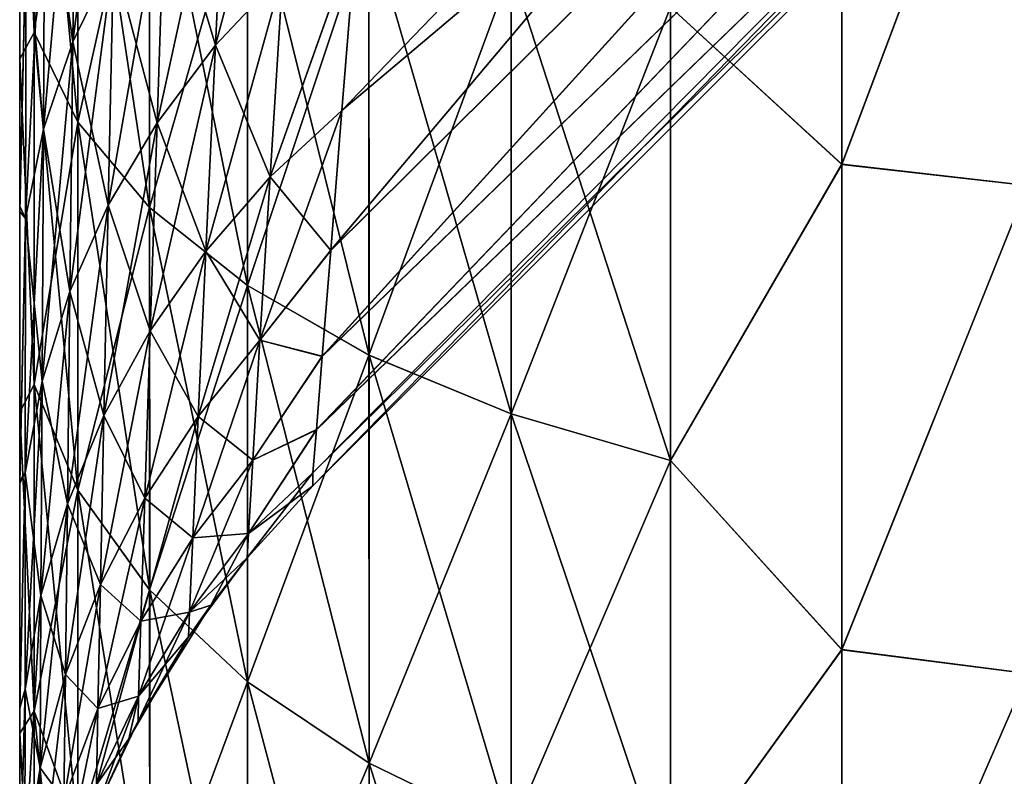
# Model space of a CAD drawing. Header units: metres. Extents: x -2 to 78, y -85 to 85.
# Tile 27 of 256: x 13.05 to 13.247, y -70.545 to -70.394. Entities that reach past the tile are written whole.
import ezdxf

# ---------------------------------------------------------------- set-up
doc = ezdxf.new("R2010")
doc.units = ezdxf.units.M
doc.layers.add('solid_20004802', color=7, linetype='CONTINUOUS')

msp = doc.modelspace()

# ---------------------------------------------------------------- linework, layer by layer
at = {"layer": 'solid_20004802'}
for points in [[(13.112213, -70.439758, -0.66968), (13.288092, -70.265244, -0.662602), (13.285197, -70.234612, -0.746997)], [(13.114394, -70.411842, -0.735667), (13.112213, -70.439758, -0.66968), (13.285197, -70.234612, -0.746997)], [(13.117242, -70.376625, -0.801865), (13.114394, -70.411842, -0.735667), (13.285197, -70.234612, -0.746997)], [(13.114399, -70.411842, 0.735639), (13.285199, -70.234627, 0.746963), (13.288094, -70.265251, 0.662562)], [(13.114399, -70.411842, 0.735639), (13.117254, -70.376587, 0.801914), (13.285199, -70.234627, 0.746963)], [(13.110478, -70.460968, 0.604093), (13.288094, -70.265251, 0.662562), (13.290066, -70.286827, 0.577886)], [(13.110478, -70.460968, 0.604093), (13.11221, -70.439789, 0.669606), (13.288094, -70.265251, 0.662562)], [(13.110488, -70.460938, -0.604177), (13.290064, -70.286819, -0.577929), (13.288092, -70.265244, -0.662602)], [(13.112213, -70.439758, -0.66968), (13.110488, -70.460938, -0.604177), (13.288092, -70.265244, -0.662602)], [(13.11221, -70.439789, 0.669606), (13.114399, -70.411842, 0.735639), (13.288094, -70.265251, 0.662562)], [(13.109326, -70.475616, 0.539286), (13.290066, -70.286827, 0.577886), (13.291125, -70.299713, 0.493086)], [(13.109326, -70.475616, 0.539286), (13.110478, -70.460968, 0.604093), (13.290066, -70.286827, 0.577886)], [(13.109338, -70.475594, -0.539353), (13.291125, -70.299706, -0.493115), (13.290064, -70.286819, -0.577929)], [(13.110488, -70.460938, -0.604177), (13.109338, -70.475594, -0.539353), (13.290064, -70.286819, -0.577929)], [(13.108579, -70.486839, -0.41195), (13.291421, -70.303993, -0.408759), (13.291125, -70.299706, -0.493115)], [(13.108632, -70.484215, -0.475173), (13.108579, -70.486839, -0.41195), (13.291125, -70.299706, -0.493115)], [(13.108624, -70.484222, 0.475133), (13.291125, -70.299713, 0.493086), (13.291421, -70.303993, 0.408759)], [(13.108624, -70.484222, 0.475133), (13.109326, -70.475616, 0.539286), (13.291125, -70.299713, 0.493086)], [(13.109338, -70.475594, -0.539353), (13.108632, -70.484215, -0.475173), (13.291125, -70.299706, -0.493115)], [(13.108579, -70.486839, 0.41195), (13.291421, -70.303993, -0.408759), (13.108579, -70.486839, -0.41195)], [(13.108579, -70.486839, 0.41195), (13.291421, -70.303993, 0.408759), (13.291421, -70.303993, -0.408759)], [(13.108624, -70.484222, 0.475133), (13.291421, -70.303993, 0.408759), (13.108579, -70.486839, 0.41195)], [(13.052901, -70.321335, -2.727676), (13.052905, -70.396187, -2.689541), (13.05, -70.325714, -2.685569)], [(13.05, -70.325714, 2.68557), (13.052905, -70.396187, 2.689539), (13.052901, -70.321335, 2.727674)], [(13.061628, -70.414154, -2.720575), (13.052905, -70.396187, -2.689541), (13.052901, -70.321335, -2.727676)], [(13.061622, -70.335983, -2.760404), (13.061628, -70.414154, -2.720575), (13.052901, -70.321335, -2.727676)], [(13.052901, -70.321335, 2.727674), (13.052905, -70.396187, 2.689539), (13.06162, -70.335983, 2.7604)], [(13.18008, -70.391121, 2.883611), (13.214346, -70.422592, 2.883661), (13.214324, -70.319977, 2.926054)], [(13.180096, -70.391129, -2.883618), (13.214334, -70.319923, -2.926077), (13.214344, -70.422546, -2.88368)], [(13.214324, -70.319977, 2.926054), (13.214346, -70.422592, 2.883661), (13.251487, -70.32383, 2.933758)], [(13.214344, -70.422546, -2.88368), (13.214334, -70.319923, -2.926077), (13.251486, -70.32383, -2.933758)], [(13.069981, -70.325356, -0.99095), (13.061322, -70.341606, -1.003921), (13.060633, -70.398079, -0.930451)], [(13.068772, -70.381279, -0.919143), (13.069981, -70.325356, -0.99095), (13.060633, -70.398079, -0.930451)], [(13.214344, -70.422546, -2.88368), (13.251486, -70.32383, -2.933758), (13.251473, -70.426804, -2.8911)], [(13.214346, -70.422592, 2.883661), (13.251474, -70.426804, 2.8911), (13.251487, -70.32383, 2.933758)], [(13.052905, -70.396187, -2.689541), (13.05, -70.401497, -2.643914), (13.05, -70.325714, -2.685569)], [(13.05, -70.331085, -1.117992), (13.05, -70.325714, -2.685569), (13.05, -70.401497, -2.643914)], [(13.05, -70.325714, 2.68557), (13.05, -70.401497, 2.643914), (13.052905, -70.396187, 2.689539)], [(13.05, -70.36628, 1.07831), (13.05, -70.401497, 2.643914), (13.05, -70.325714, 2.68557)], [(13.05, -70.331085, -1.117992), (13.05, -70.401497, -2.643914), (13.05, -70.367363, -1.077025)], [(13.052905, -70.396187, 2.689539), (13.061626, -70.414154, 2.720571), (13.06162, -70.335983, 2.7604)], [(13.06162, -70.335983, 2.7604), (13.061626, -70.414154, 2.720571), (13.075958, -70.349854, 2.791399)], [(13.075972, -70.431175, -2.749971), (13.061628, -70.414154, -2.720575), (13.061622, -70.335983, -2.760404)], [(13.075962, -70.349861, -2.791405), (13.075972, -70.431175, -2.749971), (13.061622, -70.335983, -2.760404)], [(13.105649, -70.336624, -0.889095), (13.091411, -70.350372, -0.898342), (13.089127, -70.398766, -0.82528)], [(13.102619, -70.384445, -0.817352), (13.105649, -70.336624, -0.889095), (13.089127, -70.398766, -0.82528)], [(13.061322, -70.341606, -1.003921), (13.055057, -70.358528, -1.017423), (13.054747, -70.41552, -0.942192)], [(13.060633, -70.398079, -0.930451), (13.061322, -70.341606, -1.003921), (13.054747, -70.41552, -0.942192)], [(13.055056, -70.358536, 1.017424), (13.061321, -70.341614, 1.003923), (13.060632, -70.398079, 0.930452)], [(13.060632, -70.398079, 0.930452), (13.061321, -70.341614, 1.003923), (13.06877, -70.381279, 0.919145)], [(13.061626, -70.414154, 2.720571), (13.075968, -70.431175, 2.749965), (13.075958, -70.349854, 2.791399)], [(13.075958, -70.349854, 2.791399), (13.075968, -70.431175, 2.749965), (13.095516, -70.36261, 2.819893)], [(13.095534, -70.446823, -2.776989), (13.075972, -70.431175, -2.749971), (13.075962, -70.349861, -2.791405)], [(13.095522, -70.36261, -2.8199), (13.095534, -70.446823, -2.776989), (13.075962, -70.349861, -2.791405)], [(13.091411, -70.350372, -0.898342), (13.079071, -70.365311, -0.908399), (13.07745, -70.414253, -0.833852)], [(13.089127, -70.398766, -0.82528), (13.091411, -70.350372, -0.898342), (13.07745, -70.414253, -0.833852)], [(13.079068, -70.365318, 0.908401), (13.091407, -70.350372, 0.898344), (13.089123, -70.398766, 0.825282)], [(13.089123, -70.398766, 0.825282), (13.091407, -70.350372, 0.898344), (13.102614, -70.384453, 0.817355)], [(13.055057, -70.358528, -1.017423), (13.051268, -70.375908, -1.031286), (13.051189, -70.433403, -0.954227)], [(13.054747, -70.41552, -0.942192), (13.055057, -70.358528, -1.017423), (13.051189, -70.433403, -0.954227)], [(13.054746, -70.415527, 0.942193), (13.051268, -70.375908, 1.031287), (13.055056, -70.358536, 1.017424)], [(13.054746, -70.415527, 0.942193), (13.055056, -70.358536, 1.017424), (13.060632, -70.398079, 0.930452)], [(13.075968, -70.431175, 2.749965), (13.095529, -70.446815, 2.776983), (13.095516, -70.36261, 2.819893)], [(13.095516, -70.36261, 2.819893), (13.095529, -70.446815, 2.776983), (13.119811, -70.373917, 2.845168)], [(13.119833, -70.460693, -2.800955), (13.095534, -70.446823, -2.776989), (13.095522, -70.36261, -2.8199)], [(13.11982, -70.373924, -2.845176), (13.119833, -70.460693, -2.800955), (13.095522, -70.36261, -2.8199)], [(13.05, -70.430954, 0.995856), (13.05, -70.401497, 2.643914), (13.05, -70.36628, 1.07831)], [(13.051268, -70.375908, 1.031287), (13.05, -70.430954, 0.995856), (13.05, -70.36628, 1.07831)], [(13.079071, -70.365311, -0.908399), (13.068772, -70.381279, -0.919143), (13.067716, -70.430725, -0.842973)], [(13.07745, -70.414253, -0.833852), (13.079071, -70.365311, -0.908399), (13.067716, -70.430725, -0.842973)], [(13.06877, -70.381279, 0.919145), (13.079068, -70.365318, 0.908401), (13.077448, -70.414253, 0.833854)], [(13.077448, -70.414253, 0.833854), (13.079068, -70.365318, 0.908401), (13.089123, -70.398766, 0.825282)], [(13.05, -70.367363, -1.077025), (13.05, -70.401497, -2.643914), (13.05, -70.431984, -0.994442)], [(13.051268, -70.375908, -1.031286), (13.05, -70.367363, -1.077025), (13.05, -70.431984, -0.994442)], [(13.095529, -70.446815, 2.776983), (13.119823, -70.460693, 2.800948), (13.119811, -70.373917, 2.845168)], [(13.119811, -70.373917, 2.845168), (13.119823, -70.460693, 2.800948), (13.148233, -70.383507, 2.866599)], [(13.148258, -70.472458, -2.821274), (13.119833, -70.460693, -2.800955), (13.11982, -70.373924, -2.845176)], [(13.148245, -70.383514, -2.866607), (13.148258, -70.472458, -2.821274), (13.11982, -70.373924, -2.845176)], [(13.051189, -70.433403, -0.954227), (13.051268, -70.375908, -1.031286), (13.05, -70.431984, -0.994442)], [(13.051268, -70.375908, 1.031287), (13.051189, -70.433403, 0.954228), (13.05, -70.430954, 0.995856)], [(13.054746, -70.415527, 0.942193), (13.051189, -70.433403, 0.954228), (13.051268, -70.375908, 1.031287)], [(13.10006, -70.425102, 0.741758), (13.117254, -70.376587, 0.801914), (13.114399, -70.411842, 0.735639)], [(13.10006, -70.425102, 0.741758), (13.102614, -70.384453, 0.817355), (13.117254, -70.376587, 0.801914)], [(13.100064, -70.425095, -0.741757), (13.114394, -70.411842, -0.735667), (13.117242, -70.376625, -0.801865)], [(13.100064, -70.425095, -0.741757), (13.117242, -70.376625, -0.801865), (13.102619, -70.384445, -0.817352)], [(13.068772, -70.381279, -0.919143), (13.060633, -70.398079, -0.930451), (13.06003, -70.448006, -0.852541)], [(13.067716, -70.430725, -0.842973), (13.068772, -70.381279, -0.919143), (13.06003, -70.448006, -0.852541)], [(13.060632, -70.398079, 0.930452), (13.06877, -70.381279, 0.919145), (13.067715, -70.430725, 0.842974)], [(13.067715, -70.430725, 0.842974), (13.06877, -70.381279, 0.919145), (13.077448, -70.414253, 0.833854)], [(13.102619, -70.384445, -0.817352), (13.089127, -70.398766, -0.82528), (13.087204, -70.439919, -0.748253)], [(13.100064, -70.425095, -0.741757), (13.102619, -70.384445, -0.817352), (13.087204, -70.439919, -0.748253)], [(13.089123, -70.398766, 0.825282), (13.102614, -70.384453, 0.817355), (13.10006, -70.425102, 0.741758)], [(13.119823, -70.460693, 2.800948), (13.148247, -70.472458, 2.821267), (13.148233, -70.383507, 2.866599)], [(13.148233, -70.383507, 2.866599), (13.148247, -70.472458, 2.821267), (13.18008, -70.391121, 2.883611)], [(13.148245, -70.383514, -2.866607), (13.180096, -70.391129, -2.883618), (13.180108, -70.481796, -2.837402)], [(13.148245, -70.383514, -2.866607), (13.180108, -70.481796, -2.837402), (13.148258, -70.472458, -2.821274)], [(13.148247, -70.472458, 2.821267), (13.180093, -70.481789, 2.837395), (13.18008, -70.391121, 2.883611)], [(13.18008, -70.391121, 2.883611), (13.180093, -70.481789, 2.837395), (13.214346, -70.422592, 2.883661)], [(13.180108, -70.481796, -2.837402), (13.180096, -70.391129, -2.883618), (13.214344, -70.422546, -2.88368)], [(13.052905, -70.396187, -2.689541), (13.052909, -70.466614, -2.643816), (13.05, -70.401497, -2.643914)], [(13.05, -70.401497, 2.643914), (13.052909, -70.466614, 2.643815), (13.052905, -70.396187, 2.689539)], [(13.061635, -70.487701, -2.672824), (13.052909, -70.466614, -2.643816), (13.052905, -70.396187, -2.689541)], [(13.061628, -70.414154, -2.720575), (13.061635, -70.487701, -2.672824), (13.052905, -70.396187, -2.689541)], [(13.052905, -70.396187, 2.689539), (13.052909, -70.466614, 2.643815), (13.061626, -70.414154, 2.720571)], [(13.060633, -70.398079, -0.930451), (13.054747, -70.41552, -0.942192), (13.054476, -70.465904, -0.862454)], [(13.06003, -70.448006, -0.852541), (13.060633, -70.398079, -0.930451), (13.054476, -70.465904, -0.862454)], [(13.054746, -70.415527, 0.942193), (13.060632, -70.398079, 0.930452), (13.060029, -70.448006, 0.852542)], [(13.060029, -70.448006, 0.852542), (13.060632, -70.398079, 0.930452), (13.067715, -70.430725, 0.842974)], [(13.089127, -70.398766, -0.82528), (13.07745, -70.414253, -0.833852), (13.076088, -70.455864, -0.755246)], [(13.087204, -70.439919, -0.748253), (13.089127, -70.398766, -0.82528), (13.076088, -70.455864, -0.755246)], [(13.077448, -70.414253, 0.833854), (13.089123, -70.398766, 0.825282), (13.087201, -70.439919, 0.748255)], [(13.087201, -70.439919, 0.748255), (13.089123, -70.398766, 0.825282), (13.10006, -70.425102, 0.741758)], [(13.052909, -70.466614, -2.643816), (13.05, -70.472115, -2.593934), (13.05, -70.401497, -2.643914)], [(13.05, -70.431984, -0.994442), (13.05, -70.401497, -2.643914), (13.05, -70.472115, -2.593934)], [(13.05, -70.401497, 2.643914), (13.05, -70.472115, 2.593935), (13.052909, -70.466614, 2.643815)], [(13.05, -70.430954, 0.995856), (13.05, -70.472115, 2.593935), (13.05, -70.401497, 2.643914)], [(13.098037, -70.457756, -0.66264), (13.112213, -70.439758, -0.66968), (13.114394, -70.411842, -0.735667)], [(13.098037, -70.457756, -0.66264), (13.114394, -70.411842, -0.735667), (13.100064, -70.425095, -0.741757)], [(13.10006, -70.425102, 0.741758), (13.114399, -70.411842, 0.735639), (13.11221, -70.439789, 0.669606)], [(13.052909, -70.466614, 2.643815), (13.061634, -70.487694, 2.67282), (13.061626, -70.414154, 2.720571)], [(13.061626, -70.414154, 2.720571), (13.061634, -70.487694, 2.67282), (13.075968, -70.431175, 2.749965)], [(13.075982, -70.507668, -2.700299), (13.061635, -70.487701, -2.672824), (13.061628, -70.414154, -2.720575)], [(13.075972, -70.431175, -2.749971), (13.075982, -70.507668, -2.700299), (13.061628, -70.414154, -2.720575)], [(13.054747, -70.41552, -0.942192), (13.051189, -70.433403, -0.954227), (13.051122, -70.48423, -0.8726)], [(13.054476, -70.465904, -0.862454), (13.054747, -70.41552, -0.942192), (13.051122, -70.48423, -0.8726)], [(13.054476, -70.465912, 0.862455), (13.051189, -70.433403, 0.954228), (13.054746, -70.415527, 0.942193)], [(13.054476, -70.465912, 0.862455), (13.054746, -70.415527, 0.942193), (13.060029, -70.448006, 0.852542)], [(13.07745, -70.414253, -0.833852), (13.067716, -70.430725, -0.842973), (13.06683, -70.472771, -0.762659)], [(13.076088, -70.455864, -0.755246), (13.07745, -70.414253, -0.833852), (13.06683, -70.472771, -0.762659)], [(13.067715, -70.430725, 0.842974), (13.077448, -70.414253, 0.833854), (13.076085, -70.455864, 0.755247)], [(13.076085, -70.455864, 0.755247), (13.077448, -70.414253, 0.833854), (13.087201, -70.439919, 0.748255)], [(13.180093, -70.481789, 2.837395), (13.214355, -70.519615, 2.830092), (13.214346, -70.422592, 2.883661)], [(13.180108, -70.481796, -2.837402), (13.214344, -70.422546, -2.88368), (13.214343, -70.519585, -2.830107)], [(13.214343, -70.519585, -2.830107), (13.214344, -70.422546, -2.88368), (13.251473, -70.426804, -2.8911)], [(13.214346, -70.422592, 2.883661), (13.214355, -70.519615, 2.830092), (13.251474, -70.426804, 2.8911)], [(13.100064, -70.425095, -0.741757), (13.087204, -70.439919, -0.748253), (13.08568, -70.472977, -0.667605)], [(13.098037, -70.457756, -0.66264), (13.100064, -70.425095, -0.741757), (13.08568, -70.472977, -0.667605)], [(13.087201, -70.439919, 0.748255), (13.10006, -70.425102, 0.741758), (13.098033, -70.457756, 0.662641)], [(13.098033, -70.457756, 0.662641), (13.10006, -70.425102, 0.741758), (13.11221, -70.439789, 0.669606)], [(13.214343, -70.519585, -2.830107), (13.251473, -70.426804, -2.8911), (13.251466, -70.524361, -2.837182)], [(13.214355, -70.519615, 2.830092), (13.251467, -70.524361, 2.837182), (13.251474, -70.426804, 2.8911)], [(13.05, -70.485825, 0.912163), (13.05, -70.472115, 2.593935), (13.05, -70.430954, 0.995856)], [(13.051189, -70.433403, 0.954228), (13.05, -70.485825, 0.912163), (13.05, -70.430954, 0.995856)], [(13.067716, -70.430725, -0.842973), (13.06003, -70.448006, -0.852541), (13.059525, -70.490463, -0.770416)], [(13.06683, -70.472771, -0.762659), (13.067716, -70.430725, -0.842973), (13.059525, -70.490463, -0.770416)], [(13.060029, -70.448006, 0.852542), (13.067715, -70.430725, 0.842974), (13.066828, -70.472771, 0.76266)], [(13.061634, -70.487694, 2.67282), (13.075978, -70.50766, 2.700294), (13.075968, -70.431175, 2.749965)], [(13.066828, -70.472771, 0.76266), (13.067715, -70.430725, 0.842974), (13.076085, -70.455864, 0.755247)], [(13.075968, -70.431175, 2.749965), (13.075978, -70.50766, 2.700294), (13.095529, -70.446815, 2.776983)], [(13.095547, -70.526016, -2.725551), (13.075982, -70.507668, -2.700299), (13.075972, -70.431175, -2.749971)], [(13.095534, -70.446823, -2.776989), (13.095547, -70.526016, -2.725551), (13.075972, -70.431175, -2.749971)], [(13.05, -70.431984, -0.994442), (13.05, -70.472115, -2.593934), (13.05, -70.486336, -0.91136)], [(13.051189, -70.433403, -0.954227), (13.05, -70.431984, -0.994442), (13.05, -70.486336, -0.91136)], [(13.051122, -70.48423, -0.8726), (13.051189, -70.433403, -0.954227), (13.05, -70.486336, -0.91136)], [(13.051189, -70.433403, 0.954228), (13.051122, -70.48423, 0.872601), (13.05, -70.485825, 0.912163)], [(13.054476, -70.465912, 0.862455), (13.051122, -70.48423, 0.872601), (13.051189, -70.433403, 0.954228)], [(13.098033, -70.457756, 0.662641), (13.11221, -70.439789, 0.669606), (13.110478, -70.460968, 0.604093)], [(13.098037, -70.457756, -0.66264), (13.110488, -70.460938, -0.604177), (13.112213, -70.439758, -0.66968)], [(13.087204, -70.439919, -0.748253), (13.076088, -70.455864, -0.755246), (13.075009, -70.489304, -0.67293)], [(13.08568, -70.472977, -0.667605), (13.087204, -70.439919, -0.748253), (13.075009, -70.489304, -0.67293)], [(13.076085, -70.455864, 0.755247), (13.087201, -70.439919, 0.748255), (13.085677, -70.472977, 0.667606)], [(13.085677, -70.472977, 0.667606), (13.087201, -70.439919, 0.748255), (13.098033, -70.457756, 0.662641)], [(13.075978, -70.50766, 2.700294), (13.095541, -70.526016, 2.725544), (13.095529, -70.446815, 2.776983)], [(13.095529, -70.446815, 2.776983), (13.095541, -70.526016, 2.725544), (13.119823, -70.460693, 2.800948)], [(13.119846, -70.542297, -2.747949), (13.095547, -70.526016, -2.725551), (13.095534, -70.446823, -2.776989)], [(13.119833, -70.460693, -2.800955), (13.119846, -70.542297, -2.747949), (13.095534, -70.446823, -2.776989)], [(13.06003, -70.448006, -0.852541), (13.054476, -70.465904, -0.862454), (13.05425, -70.508759, -0.778436)], [(13.059525, -70.490463, -0.770416), (13.06003, -70.448006, -0.852541), (13.05425, -70.508759, -0.778436)], [(13.054476, -70.465912, 0.862455), (13.060029, -70.448006, 0.852542), (13.059525, -70.490463, 0.770417)], [(13.059525, -70.490463, 0.770417), (13.060029, -70.448006, 0.852542), (13.066828, -70.472771, 0.76266)], [(13.076088, -70.455864, -0.755246), (13.06683, -70.472771, -0.762659), (13.066129, -70.506561, -0.67856)], [(13.075009, -70.489304, -0.67293), (13.076088, -70.455864, -0.755246), (13.066129, -70.506561, -0.67856)], [(13.066828, -70.472771, 0.76266), (13.076085, -70.455864, 0.755247), (13.075007, -70.489304, 0.672931)], [(13.075007, -70.489304, 0.672931), (13.076085, -70.455864, 0.755247), (13.085677, -70.472977, 0.667606)], [(13.098037, -70.457756, -0.66264), (13.08568, -70.472977, -0.667605), (13.084583, -70.497253, -0.584098)], [(13.096577, -70.481728, -0.580742), (13.098037, -70.457756, -0.66264), (13.084583, -70.497253, -0.584098)], [(13.085677, -70.472977, 0.667606), (13.098033, -70.457756, 0.662641), (13.096573, -70.481735, 0.580743)], [(13.096573, -70.481735, 0.580743), (13.098033, -70.457756, 0.662641), (13.110478, -70.460968, 0.604093)], [(13.096577, -70.481728, -0.580742), (13.110488, -70.460938, -0.604177), (13.098037, -70.457756, -0.66264)], [(13.095541, -70.526016, 2.725544), (13.119838, -70.54229, 2.747942), (13.119823, -70.460693, 2.800948)], [(13.096573, -70.481735, 0.580743), (13.110478, -70.460968, 0.604093), (13.109326, -70.475616, 0.539286)], [(13.096577, -70.481728, -0.580742), (13.109338, -70.475594, -0.539353), (13.110488, -70.460938, -0.604177)], [(13.119823, -70.460693, 2.800948), (13.119838, -70.54229, 2.747942), (13.148247, -70.472458, 2.821267)], [(13.148272, -70.556099, -2.766938), (13.119846, -70.542297, -2.747949), (13.119833, -70.460693, -2.800955)], [(13.148258, -70.472458, -2.821274), (13.148272, -70.556099, -2.766938), (13.119833, -70.460693, -2.800955)], [(13.052909, -70.466614, -2.643816), (13.052911, -70.53186, -2.591032), (13.05, -70.472115, -2.593934)], [(13.05, -70.472115, 2.593935), (13.052911, -70.53186, 2.59103), (13.052909, -70.466614, 2.643815)], [(13.054476, -70.465904, -0.862454), (13.051122, -70.48423, -0.8726), (13.051064, -70.527458, -0.786636)], [(13.05425, -70.508759, -0.778436), (13.054476, -70.465904, -0.862454), (13.051064, -70.527458, -0.786636)], [(13.05425, -70.508759, 0.778437), (13.051122, -70.48423, 0.872601), (13.054476, -70.465912, 0.862455)], [(13.06164, -70.555824, -2.617698), (13.052911, -70.53186, -2.591032), (13.052909, -70.466614, -2.643816)], [(13.061635, -70.487701, -2.672824), (13.06164, -70.555824, -2.617698), (13.052909, -70.466614, -2.643816)], [(13.052909, -70.466614, 2.643815), (13.052911, -70.53186, 2.59103), (13.061634, -70.487694, 2.67282)], [(13.05425, -70.508759, 0.778437), (13.054476, -70.465912, 0.862455), (13.059525, -70.490463, 0.770417)], [(13.052911, -70.53186, -2.591032), (13.05, -70.536293, -2.536668), (13.05, -70.472115, -2.593934)], [(13.05, -70.486336, -0.91136), (13.05, -70.472115, -2.593934), (13.05, -70.536293, -2.536668)], [(13.05, -70.472115, 2.593935), (13.05, -70.536293, 2.536669), (13.052911, -70.53186, 2.59103)], [(13.05, -70.531212, 0.827853), (13.05, -70.536293, 2.536669), (13.05, -70.472115, 2.593935)], [(13.05, -70.531212, 0.827853), (13.05, -70.472115, 2.593935), (13.05, -70.485825, 0.912163)], [(13.06683, -70.472771, -0.762659), (13.059525, -70.490463, -0.770416), (13.059127, -70.524582, -0.684439)], [(13.066129, -70.506561, -0.67856), (13.06683, -70.472771, -0.762659), (13.059127, -70.524582, -0.684439)], [(13.059525, -70.490463, 0.770417), (13.066828, -70.472771, 0.76266), (13.066128, -70.506561, 0.678561)], [(13.066128, -70.506561, 0.678561), (13.066828, -70.472771, 0.76266), (13.075007, -70.489304, 0.672931)], [(13.08568, -70.472977, -0.667605), (13.075009, -70.489304, -0.67293), (13.074234, -70.513863, -0.587688)], [(13.084583, -70.497253, -0.584098), (13.08568, -70.472977, -0.667605), (13.074234, -70.513863, -0.587688)], [(13.075007, -70.489304, 0.672931), (13.085677, -70.472977, 0.667606), (13.08458, -70.497253, 0.584099)], [(13.08458, -70.497253, 0.584099), (13.085677, -70.472977, 0.667606), (13.096573, -70.481735, 0.580743)], [(13.119838, -70.54229, 2.747942), (13.14826, -70.556091, 2.766931), (13.148247, -70.472458, 2.821267)], [(13.148247, -70.472458, 2.821267), (13.14826, -70.556091, 2.766931), (13.180093, -70.481789, 2.837395)], [(13.148258, -70.472458, -2.821274), (13.180108, -70.481796, -2.837402), (13.18012, -70.567047, -2.782009)], [(13.148258, -70.472458, -2.821274), (13.18012, -70.567047, -2.782009), (13.148272, -70.556099, -2.766938)], [(13.095717, -70.496391, 0.496882), (13.109326, -70.475616, 0.539286), (13.108624, -70.484222, 0.475133)], [(13.095717, -70.496391, 0.496882), (13.096573, -70.481735, 0.580743), (13.109326, -70.475616, 0.539286)], [(13.095721, -70.496384, -0.496882), (13.108632, -70.484215, -0.475173), (13.109338, -70.475594, -0.539353)], [(13.095721, -70.496384, -0.496882), (13.109338, -70.475594, -0.539353), (13.096577, -70.481728, -0.580742)], [(13.096577, -70.481728, -0.580742), (13.084583, -70.497253, -0.584098), (13.083941, -70.5121, -0.498574)], [(13.095721, -70.496384, -0.496882), (13.096577, -70.481728, -0.580742), (13.083941, -70.5121, -0.498574)], [(13.08458, -70.497253, 0.584099), (13.096573, -70.481735, 0.580743), (13.095717, -70.496391, 0.496882)], [(13.14826, -70.556091, 2.766931), (13.180104, -70.567039, 2.782003), (13.180093, -70.481789, 2.837395)], [(13.180093, -70.481789, 2.837395), (13.180104, -70.567039, 2.782003), (13.214355, -70.519615, 2.830092)], [(13.18012, -70.567047, -2.782009), (13.180108, -70.481796, -2.837402), (13.214343, -70.519585, -2.830107)], [(13.051122, -70.48423, -0.8726), (13.05, -70.486336, -0.91136), (13.05, -70.531281, -0.827715)], [(13.051064, -70.527458, -0.786636), (13.051122, -70.48423, -0.8726), (13.05, -70.531281, -0.827715)], [(13.051122, -70.48423, 0.872601), (13.05, -70.531212, 0.827853), (13.05, -70.485825, 0.912163)], [(13.051122, -70.48423, 0.872601), (13.051064, -70.527458, 0.786636), (13.05, -70.531212, 0.827853)], [(13.05425, -70.508759, 0.778437), (13.051064, -70.527458, 0.786636), (13.051122, -70.48423, 0.872601)], [(13.095497, -70.501259, -0.41195), (13.108579, -70.486839, -0.41195), (13.108632, -70.484215, -0.475173)], [(13.095497, -70.501259, -0.41195), (13.108632, -70.484215, -0.475173), (13.095721, -70.496384, -0.496882)], [(13.095717, -70.496391, 0.496882), (13.108624, -70.484222, 0.475133), (13.108579, -70.486839, 0.41195)], [(13.05, -70.486336, -0.91136), (13.05, -70.536293, -2.536668), (13.05, -70.531281, -0.827715)], [(13.095493, -70.501266, 0.41195), (13.108579, -70.486839, 0.41195), (13.095497, -70.501259, -0.41195)], [(13.095493, -70.501266, 0.41195), (13.095717, -70.496391, 0.496882), (13.108579, -70.486839, 0.41195)], [(13.108579, -70.486839, 0.41195), (13.108579, -70.486839, -0.41195), (13.095497, -70.501259, -0.41195)], [(13.052911, -70.53186, 2.59103), (13.061638, -70.555824, 2.617694), (13.061634, -70.487694, 2.67282)], [(13.061634, -70.487694, 2.67282), (13.061638, -70.555824, 2.617694), (13.075978, -70.50766, 2.700294)], [(13.075988, -70.578522, -2.642955), (13.06164, -70.555824, -2.617698), (13.061635, -70.487701, -2.672824)], [(13.075982, -70.507668, -2.700299), (13.075988, -70.578522, -2.642955), (13.061635, -70.487701, -2.672824)], [(13.059525, -70.490463, -0.770416), (13.05425, -70.508759, -0.778436), (13.054071, -70.543198, -0.69051)], [(13.059127, -70.524582, -0.684439), (13.059525, -70.490463, -0.770416), (13.054071, -70.543198, -0.69051)], [(13.05425, -70.508759, 0.778437), (13.059525, -70.490463, 0.770417), (13.059126, -70.52459, 0.68444)], [(13.059126, -70.52459, 0.68444), (13.059525, -70.490463, 0.770417), (13.066128, -70.506561, 0.678561)], [(13.075009, -70.489304, -0.67293), (13.066129, -70.506561, -0.67856), (13.065625, -70.53138, -0.591476)], [(13.074234, -70.513863, -0.587688), (13.075009, -70.489304, -0.67293), (13.065625, -70.53138, -0.591476)], [(13.066128, -70.506561, 0.678561), (13.075007, -70.489304, 0.672931), (13.074231, -70.513863, 0.587688)], [(13.074231, -70.513863, 0.587688), (13.075007, -70.489304, 0.672931), (13.08458, -70.497253, 0.584099)], [(13.083939, -70.5121, 0.498574), (13.095717, -70.496391, 0.496882), (13.095493, -70.501266, 0.41195)], [(13.083939, -70.5121, 0.498574), (13.08458, -70.497253, 0.584099), (13.095717, -70.496391, 0.496882)], [(13.095721, -70.496384, -0.496882), (13.083941, -70.5121, -0.498574), (13.088215, -70.510681, -0.41195)], [(13.095497, -70.501259, -0.41195), (13.095721, -70.496384, -0.496882), (13.088215, -70.510681, -0.41195)], [(13.084583, -70.497253, -0.584098), (13.074234, -70.513863, -0.587688), (13.073778, -70.528885, -0.500381)], [(13.083941, -70.5121, -0.498574), (13.084583, -70.497253, -0.584098), (13.073778, -70.528885, -0.500381)], [(13.074231, -70.513863, 0.587688), (13.08458, -70.497253, 0.584099), (13.083939, -70.5121, 0.498574)], [(13.083776, -70.517044, 0.41195), (13.095493, -70.501266, 0.41195), (13.088215, -70.510681, -0.41195)], [(13.083939, -70.5121, 0.498574), (13.095493, -70.501266, 0.41195), (13.083776, -70.517044, 0.41195)], [(13.095493, -70.501266, 0.41195), (13.095497, -70.501259, -0.41195), (13.088215, -70.510681, -0.41195)], [(13.066129, -70.506561, -0.67856), (13.059127, -70.524582, -0.684439), (13.05884, -70.549652, -0.595426)], [(13.065625, -70.53138, -0.591476), (13.066129, -70.506561, -0.67856), (13.05884, -70.549652, -0.595426)], [(13.059126, -70.52459, 0.68444), (13.066128, -70.506561, 0.678561), (13.065623, -70.531387, 0.591476)], [(13.065623, -70.531387, 0.591476), (13.066128, -70.506561, 0.678561), (13.074231, -70.513863, 0.587688)], [(13.061638, -70.555824, 2.617694), (13.075984, -70.578522, 2.64295), (13.075978, -70.50766, 2.700294)], [(13.075978, -70.50766, 2.700294), (13.075984, -70.578522, 2.64295), (13.095541, -70.526016, 2.725544)], [(13.095553, -70.599388, -2.666167), (13.075988, -70.578522, -2.642955), (13.075982, -70.507668, -2.700299)], [(13.095547, -70.526016, -2.725551), (13.095553, -70.599388, -2.666167), (13.075982, -70.507668, -2.700299)], [(13.05425, -70.508759, -0.778436), (13.051064, -70.527458, -0.786636), (13.051021, -70.562202, -0.69671)], [(13.054071, -70.543198, -0.69051), (13.05425, -70.508759, -0.778436), (13.051021, -70.562202, -0.69671)], [(13.054071, -70.543198, 0.69051), (13.051064, -70.527458, 0.786636), (13.05425, -70.508759, 0.778437)], [(13.054071, -70.543198, 0.69051), (13.05425, -70.508759, 0.778437), (13.059126, -70.52459, 0.68444)], [(13.083941, -70.5121, -0.498574), (13.073663, -70.53389, -0.41195), (13.088215, -70.510681, -0.41195)], [(13.083776, -70.517044, 0.41195), (13.088215, -70.510681, -0.41195), (13.073663, -70.53389, -0.41195)], [(13.083941, -70.5121, -0.498574), (13.073778, -70.528885, -0.500381), (13.073663, -70.53389, -0.41195)], [(13.073776, -70.528885, 0.500381), (13.083939, -70.5121, 0.498574), (13.083776, -70.517044, 0.41195)], [(13.073776, -70.528885, 0.500381), (13.074231, -70.513863, 0.587688), (13.083939, -70.5121, 0.498574)], [(13.074234, -70.513863, -0.587688), (13.065625, -70.53138, -0.591476), (13.065329, -70.546577, -0.502286)], [(13.073778, -70.528885, -0.500381), (13.074234, -70.513863, -0.587688), (13.065329, -70.546577, -0.502286)], [(13.065623, -70.531387, 0.591476), (13.074231, -70.513863, 0.587688), (13.073776, -70.528885, 0.500381)], [(13.071806, -70.537445, 0.41195), (13.083776, -70.517044, 0.41195), (13.073663, -70.53389, -0.41195)], [(13.073776, -70.528885, 0.500381), (13.083776, -70.517044, 0.41195), (13.071806, -70.537445, 0.41195)], [(13.180104, -70.567039, 2.782003), (13.214358, -70.609871, 2.766082), (13.214355, -70.519615, 2.830092)], [(13.18012, -70.567047, -2.782009), (13.214343, -70.519585, -2.830107), (13.214342, -70.609848, -2.766092)], [(13.214342, -70.609848, -2.766092), (13.214343, -70.519585, -2.830107), (13.251466, -70.524361, -2.837182)], [(13.214355, -70.519615, 2.830092), (13.214358, -70.609871, 2.766082), (13.251467, -70.524361, 2.837182)], [(13.214342, -70.609848, -2.766092), (13.251466, -70.524361, -2.837182), (13.251463, -70.615265, -2.77268)], [(13.214358, -70.609871, 2.766082), (13.251463, -70.615265, 2.77268), (13.251467, -70.524361, 2.837182)], [(13.059127, -70.524582, -0.684439), (13.054071, -70.543198, -0.69051), (13.053944, -70.568504, -0.5995)], [(13.05884, -70.549652, -0.595426), (13.059127, -70.524582, -0.684439), (13.053944, -70.568504, -0.5995)], [(13.054071, -70.543198, 0.69051), (13.059126, -70.52459, 0.68444), (13.058839, -70.54966, 0.595426)], [(13.058839, -70.54966, 0.595426), (13.059126, -70.52459, 0.68444), (13.065623, -70.531387, 0.591476)], [(13.075984, -70.578522, 2.64295), (13.095548, -70.59938, 2.666161), (13.095541, -70.526016, 2.725544)], [(13.095541, -70.526016, 2.725544), (13.095548, -70.59938, 2.666161), (13.119838, -70.54229, 2.747942)], [(13.119854, -70.617889, -2.686755), (13.095553, -70.599388, -2.666167), (13.095547, -70.526016, -2.725551)], [(13.119846, -70.542297, -2.747949), (13.119854, -70.617889, -2.686755), (13.095547, -70.526016, -2.725551)], [(13.051064, -70.527458, -0.786636), (13.05, -70.531281, -0.827715), (13.05, -70.567123, -0.743488)], [(13.051021, -70.562202, -0.69671), (13.051064, -70.527458, -0.786636), (13.05, -70.567123, -0.743488)], [(13.051064, -70.527458, 0.786636), (13.05, -70.567261, 0.743092), (13.05, -70.531212, 0.827853)], [(13.051064, -70.527458, 0.786636), (13.051021, -70.562202, 0.69671), (13.05, -70.567261, 0.743092)], [(13.054071, -70.543198, 0.69051), (13.051021, -70.562202, 0.69671), (13.051064, -70.527458, 0.786636)], [(13.073778, -70.528885, -0.500381), (13.065329, -70.546577, -0.502286), (13.065251, -70.551659, -0.41195)], [(13.073778, -70.528885, -0.500381), (13.065251, -70.551659, -0.41195), (13.073663, -70.53389, -0.41195)], [(13.065327, -70.546577, 0.502286), (13.073776, -70.528885, 0.500381), (13.071806, -70.537445, 0.41195)], [(13.065327, -70.546577, 0.502286), (13.065623, -70.531387, 0.591476), (13.073776, -70.528885, 0.500381)], [(13.05, -70.567261, 0.743092), (13.05, -70.536293, 2.536669), (13.05, -70.531212, 0.827853)], [(13.05, -70.531281, -0.827715), (13.05, -70.536293, -2.536668), (13.05, -70.567123, -0.743488)], [(13.052911, -70.53186, -2.591032), (13.05291, -70.591148, -2.531722), (13.05, -70.536293, -2.536668)], [(13.05, -70.536293, 2.536669), (13.052909, -70.591148, 2.53172), (13.052911, -70.53186, 2.59103)], [(13.052911, -70.53186, 2.59103), (13.052909, -70.591148, 2.53172), (13.061638, -70.555824, 2.617694)], [(13.061637, -70.617752, -2.555751), (13.05291, -70.591148, -2.531722), (13.052911, -70.53186, -2.591032)], [(13.06164, -70.555824, -2.617698), (13.061637, -70.617752, -2.555751), (13.052911, -70.53186, -2.591032)], [(13.065625, -70.53138, -0.591476), (13.05884, -70.549652, -0.595426), (13.05867, -70.56501, -0.50427)], [(13.065329, -70.546577, -0.502286), (13.065625, -70.53138, -0.591476), (13.05867, -70.56501, -0.50427)], [(13.058839, -70.54966, 0.595426), (13.065623, -70.531387, 0.591476), (13.065327, -70.546577, 0.502286)], [(13.071806, -70.537445, 0.41195), (13.073663, -70.53389, -0.41195), (13.065251, -70.551659, -0.41195)], [(13.05291, -70.591148, -2.531722), (13.05, -70.593628, -2.472528), (13.05, -70.536293, -2.536668)], [(13.05, -70.567123, -0.743488), (13.05, -70.536293, -2.536668), (13.05, -70.593628, -2.472528)], [(13.05, -70.536293, 2.536669), (13.05, -70.593628, 2.472529), (13.052909, -70.591148, 2.53172)], [(13.05, -70.567261, 0.743092), (13.05, -70.593628, 2.472529), (13.05, -70.536293, 2.536669)], [(13.06525, -70.551659, 0.41195), (13.071806, -70.537445, 0.41195), (13.065251, -70.551659, -0.41195)], [(13.06525, -70.551659, 0.41195), (13.065327, -70.546577, 0.502286), (13.071806, -70.537445, 0.41195)], [(13.054071, -70.543198, -0.69051), (13.051021, -70.562202, -0.69671), (13.050988, -70.587738, -0.603658)], [(13.053944, -70.568504, -0.5995), (13.054071, -70.543198, -0.69051), (13.050988, -70.587738, -0.603658)], [(13.053943, -70.568504, 0.5995), (13.051021, -70.562202, 0.69671), (13.054071, -70.543198, 0.69051)], [(13.053943, -70.568504, 0.5995), (13.054071, -70.543198, 0.69051), (13.058839, -70.54966, 0.595426)], [(13.095548, -70.59938, 2.666161), (13.119845, -70.617882, 2.686749), (13.119838, -70.54229, 2.747942)], [(13.119838, -70.54229, 2.747942), (13.119845, -70.617882, 2.686749), (13.14826, -70.556091, 2.766931)], [(13.14828, -70.633575, -2.70421), (13.119854, -70.617889, -2.686755), (13.119846, -70.542297, -2.747949)], [(13.148272, -70.556099, -2.766938), (13.14828, -70.633575, -2.70421), (13.119846, -70.542297, -2.747949)]]:
    msp.add_3dface(points, dxfattribs=at)

doc.saveas('drawing.dxf')
